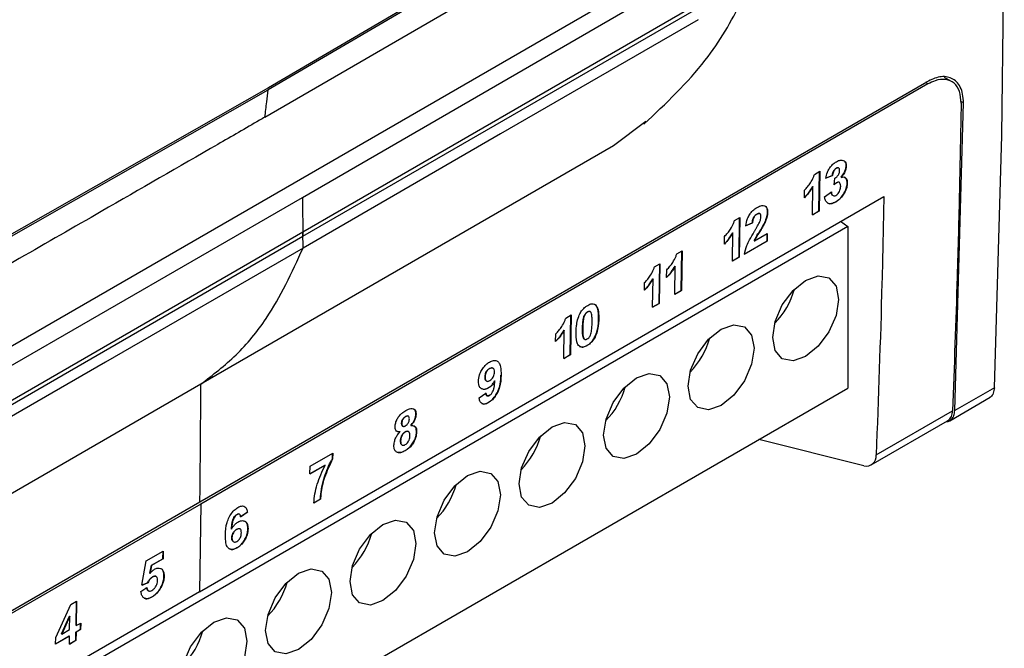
# Model space of a CAD drawing. Extents: x 106 to 315, y 19 to 260.
# Tile 65 of 98: x 160 to 172, y 200 to 207. Entities that reach past the tile are written whole.
import ezdxf

# ---------------------------------------------------------------- set-up
doc = ezdxf.new("R2010")
doc.units = 0
doc.layers.get('0').update_dxf_attribs({"linetype": 'CONTINUOUS'})

msp = doc.modelspace()

# ---------------------------------------------------------------- linework, layer by layer
at = {"color": 7, "linetype": 'Continuous'}
for p, q in [((167.071, 208.639), (163.367, 206.47)), ((167.069, 208.615), (163.364, 206.446)), ((163.324, 206.12), (167.221, 208.379)), ((172.133, 205.9), (172.161, 208.217)), ((159.664, 203.024), (167.475, 207.533)), ((168.466, 207.452), (163.779, 204.746)), ((163.772, 205.162), (167.677, 207.417)), ((163.779, 204.699), (168.478, 207.412)), ((162.548, 201.528), (171.235, 206.543)), ((171.247, 206.517), (162.56, 201.501)), ((171.531, 206.546), (171.448, 206.594)), ((159.608, 204.308), (163.364, 206.446)), ((163.367, 206.47), (159.609, 204.332)), ((171.57, 202.617), (171.673, 206.29)), ((167.876, 206.069), (167.492, 205.779)), ((172.042, 202.89), (172.133, 205.9)), ((167.492, 205.779), (162.558, 202.931)), ((169.892, 205.437), (169.956, 205.474)), ((169.946, 205), (169.954, 205.473)), ((169.956, 205.474), (169.948, 204.999)), ((170.152, 205.511), (170.154, 205.51)), ((170.271, 205.538), (170.273, 205.537)), ((170.026, 205.392), (170.106, 205.424)), ((170.108, 205.423), (170.028, 205.391)), ((170.106, 205.424), (170.108, 205.423)), ((170.127, 205.313), (170.136, 205.391)), ((170.157, 205.339), (170.159, 205.338)), ((170.21, 205.403), (170.212, 205.402)), ((170.283, 205.336), (170.285, 205.335)), ((169.772, 205.157), (169.773, 205.248)), ((169.868, 204.953), (169.874, 205.291)), ((169.872, 205.292), (169.874, 205.291)), ((170.014, 205.171), (170.094, 205.228)), ((159.866, 202.907), (163.772, 205.162)), ((162.543, 200.453), (170.722, 205.175)), ((170.111, 205.185), (170.113, 205.184)), ((170.144, 205.109), (170.146, 205.107)), ((169.331, 204.988), (169.333, 204.987)), ((169.868, 204.956), (169.946, 205)), ((169.948, 204.999), (169.868, 204.953)), ((169.946, 205), (169.948, 204.999)), ((168.936, 204.886), (169, 204.923)), ((168.991, 204.449), (168.998, 204.922)), ((169, 204.923), (168.993, 204.448)), ((169.203, 204.964), (169.205, 204.962)), ((169.24, 204.968), (169.238, 204.969)), ((170.205, 204.877), (170.29, 204.815)), ((170.29, 204.815), (157.406, 197.377)), ((163.779, 204.746), (159.091, 202.04)), ((169.07, 204.823), (169.15, 204.86)), ((169.152, 204.859), (169.072, 204.822)), ((169.15, 204.86), (169.152, 204.859)), ((169.289, 204.846), (169.291, 204.844)), ((170.29, 204.815), (170.29, 202.885)), ((159.08, 201.987), (163.779, 204.699)), ((168.816, 204.605), (168.818, 204.696)), ((168.913, 204.402), (168.918, 204.74)), ((168.916, 204.741), (168.918, 204.74)), ((169.054, 204.486), (169.326, 204.642)), ((169.328, 204.641), (169.056, 204.484)), ((169.173, 204.644), (169.175, 204.643)), ((169.175, 204.643), (169.329, 204.732)), ((169.326, 204.642), (169.327, 204.731)), ((169.326, 204.642), (169.328, 204.641)), ((169.329, 204.732), (169.328, 204.641)), ((168.247, 204.488), (168.311, 204.525)), ((168.301, 204.051), (168.309, 204.523)), ((168.311, 204.525), (168.303, 204.05)), ((168.913, 204.404), (168.991, 204.449)), ((168.993, 204.448), (168.913, 204.402)), ((168.991, 204.449), (168.993, 204.448)), ((167.981, 204.334), (168.045, 204.371)), ((168.035, 203.897), (168.043, 204.37)), ((168.045, 204.371), (168.037, 203.896)), ((168.126, 204.207), (168.128, 204.298)), ((168.223, 204.004), (168.229, 204.342)), ((168.227, 204.343), (168.229, 204.342)), ((167.958, 203.85), (167.963, 204.188)), ((167.961, 204.189), (167.963, 204.188)), ((167.861, 204.054), (167.862, 204.145)), ((168.223, 204.006), (168.301, 204.051)), ((168.303, 204.05), (168.223, 204.004)), ((168.301, 204.051), (168.303, 204.05)), ((167.275, 203.881), (167.265, 203.885)), ((167.958, 203.853), (168.035, 203.897)), ((168.037, 203.896), (167.958, 203.85)), ((168.035, 203.897), (168.037, 203.896)), ((166.92, 203.722), (166.984, 203.759)), ((166.974, 203.285), (166.982, 203.757)), ((166.984, 203.759), (166.976, 203.284)), ((167.132, 203.722), (167.134, 203.72)), ((167.18, 203.795), (167.182, 203.794)), ((167.213, 203.799), (167.211, 203.8)), ((167.313, 203.712), (167.315, 203.711)), ((166.896, 203.237), (166.902, 203.576)), ((166.9, 203.577), (166.902, 203.576)), ((167.121, 203.602), (167.123, 203.6)), ((166.799, 203.441), (166.801, 203.532)), ((167.143, 203.468), (167.145, 203.467)), ((167.268, 203.496), (167.271, 203.495)), ((167.173, 203.394), (167.175, 203.392)), ((166.896, 203.24), (166.974, 203.285)), ((166.976, 203.284), (166.896, 203.237)), ((166.974, 203.285), (166.976, 203.284)), ((166.008, 203.119), (166.01, 203.118)), ((166.052, 203.122), (166.05, 203.123)), ((165.955, 203.018), (165.957, 203.017)), ((166.145, 203.041), (166.147, 203.04)), ((157.35, 195.415), (170.29, 202.885)), ((162.558, 202.931), (157.625, 200.083)), ((165.971, 202.97), (165.973, 202.969)), ((165.995, 202.888), (165.997, 202.887)), ((166.071, 202.972), (166.073, 202.97)), ((172.042, 202.89), (171.57, 202.617)), ((165.885, 202.77), (165.965, 202.826)), ((171.51, 202.496), (171.994, 202.776)), ((165.994, 202.713), (165.996, 202.712)), ((165.005, 202.546), (165.007, 202.545)), ((165.038, 202.549), (165.036, 202.551)), ((165.129, 202.571), (165.131, 202.57)), ((170.63, 202.087), (171.542, 202.614)), ((164.958, 202.465), (164.96, 202.464)), ((164.971, 202.431), (164.973, 202.43)), ((165.067, 202.439), (165.069, 202.438)), ((170.571, 201.967), (171.483, 202.493)), ((164.937, 202.365), (164.939, 202.363)), ((165.002, 202.363), (165.004, 202.362)), ((165.041, 202.366), (165.039, 202.367)), ((165.136, 202.364), (165.138, 202.363)), ((164.945, 202.258), (164.947, 202.257)), ((164.962, 202.207), (164.964, 202.206)), ((170.483, 201.958), (169.226, 202.271)), ((163.864, 201.952), (164.135, 202.108)), ((164.132, 202.042), (164.133, 202.107)), ((164.132, 202.042), (164.134, 202.041)), ((164.135, 202.108), (164.134, 202.041)), ((164.897, 202.126), (164.907, 202.119)), ((165, 202.139), (165.002, 202.138)), ((163.863, 201.863), (164.042, 201.966)), ((164.044, 201.965), (163.863, 201.86)), ((163.863, 201.86), (163.864, 201.952)), ((164.042, 201.966), (164.044, 201.965)), ((153.861, 196.513), (162.548, 201.528)), ((162.56, 201.501), (153.872, 196.486)), ((162.56, 201.501), (162.543, 200.453)), ((163.908, 201.515), (163.988, 201.561)), ((163.99, 201.56), (163.91, 201.513)), ((163.988, 201.561), (163.99, 201.56)), ((162.99, 201.377), (162.992, 201.376)), ((163.033, 201.347), (163.113, 201.404)), ((163.115, 201.402), (163.035, 201.346)), ((163.113, 201.404), (163.115, 201.402)), ((162.925, 201.203), (162.927, 201.202)), ((162.929, 201.099), (162.931, 201.098)), ((162.986, 201.199), (162.988, 201.198)), ((163.028, 201.203), (163.026, 201.204)), ((163.121, 201.208), (163.123, 201.206)), ((162.946, 201.052), (162.948, 201.051)), ((161.907, 200.822), (162.109, 200.939)), ((162.106, 200.848), (162.107, 200.937)), ((162.109, 200.939), (162.108, 200.847)), ((162.988, 200.977), (162.99, 200.976)), ((161.855, 200.531), (161.907, 200.822)), ((161.95, 200.674), (161.968, 200.769)), ((161.97, 200.767), (161.952, 200.673)), ((161.968, 200.769), (162.106, 200.848)), ((161.968, 200.769), (161.97, 200.767)), ((162.108, 200.847), (161.97, 200.767)), ((162.106, 200.848), (162.108, 200.847)), ((161.95, 200.674), (161.952, 200.673)), ((161.981, 200.632), (161.983, 200.63)), ((162.025, 200.636), (162.023, 200.637)), ((162.118, 200.637), (162.12, 200.635)), ((161.925, 200.56), (161.855, 200.531)), ((161.856, 200.533), (161.923, 200.561)), ((161.923, 200.561), (161.925, 200.56)), ((162.087, 200.518), (162.089, 200.517)), ((162.543, 200.453), (157.408, 197.489)), ((161.843, 200.455), (161.913, 200.505)), ((161.931, 200.466), (161.933, 200.465)), ((161.975, 200.393), (161.977, 200.392)), ((160.826, 199.908), (161.006, 200.302)), ((161.006, 200.302), (161.075, 200.341)), ((161.068, 200.05), (161.073, 200.34)), ((161.075, 200.341), (161.07, 200.049)), ((160.894, 199.949), (160.991, 200.162)), ((160.993, 200.161), (160.896, 199.948)), ((160.991, 200.162), (160.993, 200.161)), ((160.991, 200.003), (160.993, 200.161)), ((161.068, 200.05), (161.07, 200.049)), ((161.07, 200.049), (161.124, 200.08)), ((161.12, 200.002), (161.122, 200.079)), ((161.124, 200.08), (161.122, 200.001)), ((160.824, 199.831), (160.987, 199.925)), ((160.989, 199.924), (160.824, 199.829)), ((160.894, 199.949), (160.896, 199.948)), ((160.896, 199.948), (160.991, 200.003)), ((160.987, 199.925), (160.989, 199.924)), ((160.988, 199.827), (160.989, 199.924)), ((161.065, 199.874), (161.067, 199.971)), ((161.067, 199.971), (161.12, 200.002)), ((161.067, 199.971), (161.069, 199.97)), ((161.069, 199.97), (161.067, 199.873)), ((161.122, 200.001), (161.069, 199.97)), ((161.12, 200.002), (161.122, 200.001)), ((160.824, 199.829), (160.826, 199.908)), ((160.988, 199.829), (161.065, 199.874)), ((161.067, 199.873), (160.988, 199.827)), ((161.065, 199.874), (161.067, 199.873))]:
    msp.add_line(p, q, dxfattribs=at)
at = {"color": 8, "linetype": 'Continuous'}
for p, q in [((171.247, 206.517), (171.218, 206.533)), ((171.673, 206.29), (171.641, 206.309))]:
    msp.add_line(p, q, dxfattribs=at)
at = {"color": 7, "linetype": 'Continuous', "flags": 128}
for points in [[(168.503, 207.284), (166.142, 205.921), (163.781, 204.558)], [(163.781, 204.558), (161.42, 203.195), (159.059, 201.832)], [(169.787, 204.172), (169.937, 204.225), (170.065, 204.2), (170.151, 204.102), (170.181, 203.945), (170.151, 203.754), (170.065, 203.557), (169.937, 203.384), (169.787, 203.263), (169.636, 203.21), (169.508, 203.235), (169.423, 203.333), (169.393, 203.49), (169.423, 203.681), (169.508, 203.878), (169.636, 204.051), (169.787, 204.172)], [(168.382, 202.907), (168.412, 203.098), (168.498, 203.295), (168.626, 203.468), (168.776, 203.589), (168.927, 203.642), (169.055, 203.617), (169.14, 203.519), (169.17, 203.362), (169.14, 203.17), (169.055, 202.973), (168.927, 202.801), (168.776, 202.679), (168.626, 202.627), (168.498, 202.652), (168.412, 202.75), (168.382, 202.907)], [(167.766, 203.006), (167.917, 203.059), (168.045, 203.034), (168.13, 202.935), (168.16, 202.779), (168.13, 202.587), (168.045, 202.39), (167.917, 202.218), (167.766, 202.096), (167.615, 202.044), (167.488, 202.069), (167.402, 202.167), (167.372, 202.324), (167.402, 202.515), (167.488, 202.712), (167.615, 202.884), (167.766, 203.006)], [(166.756, 202.423), (166.907, 202.475), (167.035, 202.451), (167.12, 202.352), (167.15, 202.195), (167.12, 202.004), (167.035, 201.807), (166.907, 201.635), (166.756, 201.513), (166.605, 201.461), (166.478, 201.486), (166.392, 201.584), (166.362, 201.741), (166.392, 201.932), (166.478, 202.129), (166.605, 202.301), (166.756, 202.423)], [(165.352, 201.157), (165.382, 201.349), (165.467, 201.546), (165.595, 201.718), (165.746, 201.84), (165.897, 201.892), (166.025, 201.867), (166.11, 201.769), (166.14, 201.612), (166.11, 201.421), (166.025, 201.224), (165.897, 201.052), (165.746, 200.93), (165.595, 200.878), (165.467, 200.902), (165.382, 201.001), (165.352, 201.157)], [(164.736, 201.257), (164.887, 201.309), (165.014, 201.284), (165.1, 201.186), (165.13, 201.029), (165.1, 200.838), (165.014, 200.641), (164.887, 200.468), (164.736, 200.347), (164.585, 200.294), (164.457, 200.319), (164.372, 200.418), (164.342, 200.574), (164.372, 200.766), (164.457, 200.963), (164.585, 201.135), (164.736, 201.257)], [(163.726, 200.674), (163.876, 200.726), (164.004, 200.701), (164.09, 200.603), (164.12, 200.446), (164.09, 200.255), (164.004, 200.058), (163.876, 199.885), (163.726, 199.764), (163.575, 199.711), (163.447, 199.736), (163.362, 199.834), (163.332, 199.991), (163.362, 200.183), (163.447, 200.379), (163.575, 200.552), (163.726, 200.674)], [(162.715, 200.09), (162.866, 200.143), (162.994, 200.118), (163.079, 200.02), (163.109, 199.863), (163.079, 199.671), (162.994, 199.475), (162.866, 199.302), (162.715, 199.181), (162.565, 199.128), (162.437, 199.153), (162.352, 199.251), (162.322, 199.408), (162.352, 199.599), (162.437, 199.796), (162.565, 199.969), (162.715, 200.09)]]:
    msp.add_lwpolyline(points, dxfattribs=at)
at = {"color": 7, "linetype": 'Continuous'}
for centre, radius, start, end in [((168.765, 204.307), 0.919, 315.1714, 344.834), ((167.754, 203.724), 0.919, 315.171, 344.8344), ((166.744, 203.141), 0.919, 315.1714, 344.834), ((171.406, 202.606), 0.136, 304.4483, 3.2987), ((165.734, 202.558), 0.919, 315.1711, 344.8344), ((170.513, 202.072), 0.118, 255.2983, 7.4276), ((164.724, 201.975), 0.919, 315.1711, 344.8343), ((163.714, 201.392), 0.919, 315.1711, 344.8343), ((162.704, 200.809), 0.919, 315.1711, 344.8343), ((161.694, 200.225), 0.919, 315.1711, 344.8344)]:
    msp.add_arc(centre, radius, start, end, dxfattribs=at)
for points, knots in [([(167.855, 206.037), (168.116, 206.284), (168.593, 206.734), (169.006, 207.445), (169.259, 208.064), (169.435, 208.594), (169.614, 209.126), (169.813, 209.716), (170.066, 210.459), (170.386, 211.388), (170.628, 212.072), (170.759, 212.442)], [0, 0, 0, 0, 0.150137, 0.274012, 0.367188, 0.453782, 0.520584, 0.600368, 0.707925, 0.841777, 1, 1, 1, 1]), ([(171.673, 206.29), (171.671, 206.326), (171.668, 206.397), (171.638, 206.482), (171.593, 206.546), (171.516, 206.599), (171.396, 206.617), (171.288, 206.567), (171.235, 206.543)], [0, 0, 0, 0, 0.139832, 0.275499, 0.407001, 0.534333, 0.775401, 1, 1, 1, 1]), ([(171.645, 206.287), (171.641, 206.336), (171.633, 206.435), (171.566, 206.534), (171.465, 206.579), (171.352, 206.569), (171.277, 206.531), (171.247, 206.517)], [0, 0, 0, 0, 0.214729, 0.42946, 0.644171, 0.858856, 1, 1, 1, 1]), ([(163.324, 206.12), (163.332, 206.181), (163.345, 206.289), (163.359, 206.398), (163.364, 206.446)], [0, 0, 0, 0, 0.559994, 1, 1, 1, 1]), ([(171.645, 206.287), (171.638, 205.94), (171.626, 205.247), (171.594, 204.021), (171.562, 203.146), (171.542, 202.614)], [0, 0, 0, 0, 0.281293, 0.562586, 1, 1, 1, 1]), ([(163.324, 206.12), (163.303, 206.108), (163.115, 205.999), (162.464, 205.624), (161.181, 204.885), (160.063, 204.245), (159.41, 203.87)], [0, 0, 0, 0, 0.016221, 0.144217, 0.5, 1, 1, 1, 1]), ([(170.028, 205.391), (170.033, 205.415), (170.041, 205.453), (170.068, 205.508), (170.099, 205.547), (170.129, 205.573), (170.148, 205.585), (170.155, 205.589)], [0, 0, 0, 0, 0.312222, 0.500775, 0.688919, 0.89521, 1, 1, 1, 1]), ([(170.155, 205.589), (170.163, 205.594), (170.186, 205.605), (170.219, 205.612), (170.237, 205.603), (170.246, 205.599)], [0, 0, 0, 0, 0.251883, 0.667112, 1, 1, 1, 1]), ([(170.271, 205.538), (170.271, 205.545), (170.27, 205.564), (170.261, 205.586), (170.249, 205.596), (170.244, 205.6)], [0, 0, 0, 0, 0.251957, 0.665014, 1, 1, 1, 1]), ([(170.246, 205.599), (170.25, 205.596), (170.261, 205.587), (170.272, 205.566), (170.272, 205.545), (170.273, 205.537)], [0, 0, 0, 0, 0.251804, 0.713503, 1, 1, 1, 1]), ([(170.106, 205.424), (170.108, 205.438), (170.111, 205.458), (170.125, 205.485), (170.137, 205.501), (170.147, 205.508), (170.152, 205.511)], [0, 0, 0, 0, 0.427022, 0.621625, 0.817489, 1, 1, 1, 1]), ([(170.154, 205.51), (170.148, 205.506), (170.137, 205.498), (170.123, 205.479), (170.113, 205.454), (170.109, 205.436), (170.108, 205.425), (170.108, 205.423)], [0, 0, 0, 0, 0.224031, 0.422468, 0.641868, 0.949576, 1, 1, 1, 1]), ([(170.136, 205.391), (170.143, 205.396), (170.156, 205.403), (170.173, 205.422), (170.184, 205.441), (170.191, 205.462), (170.192, 205.475), (170.193, 205.482)], [0, 0, 0, 0, 0.263805, 0.439844, 0.616697, 0.788922, 1, 1, 1, 1]), ([(170.152, 205.511), (170.158, 205.514), (170.167, 205.518), (170.177, 205.518), (170.179, 205.515), (170.179, 205.515)], [0, 0, 0, 0, 0.570396, 0.97596, 1, 1, 1, 1]), ([(170.193, 205.482), (170.192, 205.49), (170.192, 205.502), (170.184, 205.513), (170.174, 205.517), (170.163, 205.515), (170.157, 205.512), (170.154, 205.51)], [0, 0, 0, 0, 0.305978, 0.501729, 0.697845, 0.884459, 1, 1, 1, 1]), ([(170.21, 205.403), (170.223, 205.421), (170.245, 205.45), (170.265, 205.495), (170.27, 205.522), (170.271, 205.535), (170.271, 205.538)], [0, 0, 0, 0, 0.431874, 0.688581, 0.945761, 1, 1, 1, 1]), ([(170.273, 205.537), (170.272, 205.524), (170.269, 205.498), (170.249, 205.451), (170.227, 205.421), (170.213, 205.404), (170.212, 205.402)], [0, 0, 0, 0, 0.287586, 0.577227, 0.952892, 1, 1, 1, 1]), ([(169.773, 205.248), (169.786, 205.261), (169.811, 205.289), (169.848, 205.341), (169.877, 205.392), (169.888, 205.426), (169.892, 205.437)], [0, 0, 0, 0, 0.2522916, 0.5042103, 0.8387886, 1, 1, 1, 1]), ([(170.127, 205.316), (170.129, 205.318), (170.134, 205.322), (170.143, 205.33), (170.151, 205.335), (170.157, 205.339)], [0, 0, 0, 0, 0.188577, 0.460334, 1, 1, 1, 1]), ([(170.159, 205.338), (170.156, 205.336), (170.151, 205.333), (170.14, 205.325), (170.132, 205.317), (170.127, 205.313)], [0, 0, 0, 0, 0.250749, 0.501704, 1, 1, 1, 1]), ([(170.144, 205.109), (170.161, 205.12), (170.195, 205.143), (170.239, 205.198), (170.27, 205.258), (170.282, 205.305), (170.283, 205.329), (170.283, 205.336)], [0, 0, 0, 0, 0.242382, 0.487179, 0.698423, 0.916243, 1, 1, 1, 1]), ([(170.285, 205.335), (170.284, 205.317), (170.281, 205.282), (170.257, 205.226), (170.223, 205.173), (170.185, 205.132), (170.157, 205.115), (170.146, 205.107)], [0, 0, 0, 0, 0.20818, 0.417979, 0.61054, 0.836472, 1, 1, 1, 1]), ([(170.206, 205.295), (170.205, 205.306), (170.204, 205.324), (170.193, 205.34), (170.181, 205.345), (170.168, 205.343), (170.161, 205.339), (170.159, 205.338)], [0, 0, 0, 0, 0.34325, 0.55204, 0.761248, 0.918596, 1, 1, 1, 1]), ([(170.212, 205.402), (170.223, 205.405), (170.245, 205.41), (170.269, 205.396), (170.284, 205.37), (170.285, 205.347), (170.285, 205.335)], [0, 0, 0, 0, 0.261259, 0.524859, 0.753395, 1, 1, 1, 1]), ([(170.283, 205.336), (170.282, 205.352), (170.28, 205.379), (170.266, 205.399), (170.256, 205.401), (170.255, 205.402)], [0, 0, 0, 0, 0.558562, 0.95199, 1, 1, 1, 1]), ([(169.77, 205.158), (169.779, 205.168), (169.798, 205.187), (169.834, 205.231), (169.857, 205.268), (169.872, 205.292)], [0, 0, 0, 0, 0.2507473, 0.5016418, 1, 1, 1, 1]), ([(169.874, 205.291), (169.866, 205.279), (169.852, 205.254), (169.818, 205.207), (169.79, 205.177), (169.772, 205.157)], [0, 0, 0, 0, 0.250699, 0.50165, 1, 1, 1, 1]), ([(170.111, 205.185), (170.111, 205.185), (170.106, 205.186), (170.099, 205.198), (170.094, 205.214), (170.092, 205.227), (170.092, 205.229)], [0, 0, 0, 0, 0.01523, 0.34019, 0.867681, 1, 1, 1, 1]), ([(170.094, 205.228), (170.096, 205.215), (170.099, 205.196), (170.114, 205.182), (170.13, 205.179), (170.142, 205.184), (170.149, 205.187)], [0, 0, 0, 0, 0.399015, 0.595974, 0.793591, 1, 1, 1, 1]), ([(170.149, 205.187), (170.155, 205.192), (170.167, 205.2), (170.184, 205.222), (170.198, 205.247), (170.205, 205.273), (170.205, 205.288), (170.206, 205.295)], [0, 0, 0, 0, 0.191564, 0.384292, 0.598172, 0.816328, 1, 1, 1, 1]), ([(163.772, 205.162), (163.773, 205.076), (163.776, 204.921), (163.778, 204.767), (163.779, 204.699)], [0, 0, 0, 0, 0.559997, 1, 1, 1, 1]), ([(170.146, 205.107), (170.129, 205.099), (170.099, 205.084), (170.06, 205.088), (170.032, 205.108), (170.018, 205.138), (170.015, 205.162), (170.014, 205.171)], [0, 0, 0, 0, 0.247127, 0.45334, 0.659166, 0.879543, 1, 1, 1, 1]), ([(170.05, 205.098), (170.052, 205.096), (170.061, 205.086), (170.091, 205.087), (170.122, 205.096), (170.14, 205.106), (170.144, 205.109)], [0, 0, 0, 0, 0.078197, 0.500414, 0.88468, 1, 1, 1, 1]), ([(170.722, 205.175), (170.715, 204.829), (170.693, 203.794), (170.655, 202.769), (170.63, 202.087)], [0, 0, 0, 0, 0.334192, 1, 1, 1, 1]), ([(169.072, 204.822), (169.076, 204.851), (169.083, 204.894), (169.114, 204.955), (169.149, 204.999), (169.182, 205.027), (169.203, 205.04), (169.208, 205.043)], [0, 0, 0, 0, 0.338003, 0.514122, 0.68955, 0.930945, 1, 1, 1, 1]), ([(169.208, 205.043), (169.227, 205.052), (169.259, 205.068), (169.298, 205.064), (169.322, 205.045), (169.333, 205.016), (169.333, 204.995), (169.333, 204.987)], [0, 0, 0, 0, 0.2986082, 0.4969892, 0.6953149, 0.8907073, 1, 1, 1, 1]), ([(169.289, 204.846), (169.295, 204.858), (169.306, 204.882), (169.323, 204.927), (169.33, 204.963), (169.331, 204.985), (169.331, 204.988)], [0, 0, 0, 0, 0.251267, 0.502949, 0.930598, 1, 1, 1, 1]), ([(169.333, 204.987), (169.333, 204.976), (169.331, 204.945), (169.315, 204.896), (169.298, 204.86), (169.291, 204.844)], [0, 0, 0, 0, 0.25174, 0.679258, 1, 1, 1, 1]), ([(169.331, 204.988), (169.33, 205.002), (169.328, 205.03), (169.315, 205.053), (169.302, 205.057), (169.3, 205.058)], [0, 0, 0, 0, 0.452429, 0.909293, 1, 1, 1, 1]), ([(168.818, 204.696), (168.83, 204.71), (168.856, 204.737), (168.893, 204.789), (168.922, 204.84), (168.933, 204.875), (168.936, 204.886)], [0, 0, 0, 0, 0.252293, 0.504211, 0.838789, 1, 1, 1, 1]), ([(169.15, 204.86), (169.151, 204.873), (169.153, 204.892), (169.163, 204.92), (169.175, 204.94), (169.189, 204.955), (169.198, 204.961), (169.203, 204.964)], [0, 0, 0, 0, 0.340657, 0.517639, 0.696502, 0.85261, 1, 1, 1, 1]), ([(169.205, 204.962), (169.198, 204.957), (169.185, 204.949), (169.171, 204.929), (169.16, 204.907), (169.154, 204.883), (169.153, 204.867), (169.152, 204.859)], [0, 0, 0, 0, 0.2377669, 0.3942672, 0.5508415, 0.790928, 1, 1, 1, 1]), ([(169.172, 204.751), (169.178, 204.76), (169.189, 204.779), (169.211, 204.816), (169.226, 204.845), (169.237, 204.864)], [0, 0, 0, 0, 0.250313, 0.500637, 1, 1, 1, 1]), ([(169.203, 204.964), (169.21, 204.967), (169.222, 204.972), (169.234, 204.972), (169.237, 204.969), (169.237, 204.968)], [0, 0, 0, 0, 0.5620454, 0.9351798, 1, 1, 1, 1]), ([(169.253, 204.928), (169.253, 204.938), (169.252, 204.953), (169.244, 204.966), (169.233, 204.971), (169.219, 204.97), (169.21, 204.965), (169.205, 204.962)], [0, 0, 0, 0, 0.2972934, 0.4788511, 0.6612109, 0.8333038, 1, 1, 1, 1]), ([(169.237, 204.864), (169.239, 204.87), (169.243, 204.881), (169.251, 204.903), (169.252, 204.918), (169.253, 204.928)], [0, 0, 0, 0, 0.251988, 0.504542, 1, 1, 1, 1]), ([(163.781, 204.558), (163.781, 204.593), (163.78, 204.656), (163.779, 204.719), (163.779, 204.746)], [0, 0, 0, 0, 0.560003, 1, 1, 1, 1]), ([(169.056, 204.484), (169.063, 204.519), (169.074, 204.577), (169.122, 204.667), (169.153, 204.72), (169.172, 204.751)], [0, 0, 0, 0, 0.382581, 0.640316, 1, 1, 1, 1]), ([(169.173, 204.644), (169.187, 204.672), (169.212, 204.72), (169.255, 204.784), (169.278, 204.825), (169.289, 204.846)], [0, 0, 0, 0, 0.397368, 0.69828, 1, 1, 1, 1]), ([(169.291, 204.844), (169.282, 204.827), (169.263, 204.793), (169.221, 204.728), (169.193, 204.677), (169.175, 204.643)], [0, 0, 0, 0, 0.252016, 0.503357, 1, 1, 1, 1]), ([(168.814, 204.606), (168.824, 204.616), (168.843, 204.636), (168.878, 204.68), (168.901, 204.716), (168.916, 204.741)], [0, 0, 0, 0, 0.25075, 0.501644, 1, 1, 1, 1]), ([(168.918, 204.74), (168.911, 204.727), (168.896, 204.703), (168.863, 204.656), (168.835, 204.625), (168.816, 204.605)], [0, 0, 0, 0, 0.250699, 0.50165, 1, 1, 1, 1]), ([(162.558, 202.931), (162.702, 203.043), (162.991, 203.266), (163.424, 203.785), (163.646, 204.265), (163.781, 204.558)], [0, 0, 0, 0, 0.280085, 0.560184, 1, 1, 1, 1]), ([(168.128, 204.298), (168.141, 204.312), (168.166, 204.339), (168.203, 204.391), (168.232, 204.442), (168.243, 204.476), (168.247, 204.488)], [0, 0, 0, 0, 0.252291, 0.504212, 0.83879, 1, 1, 1, 1]), ([(167.862, 204.145), (167.875, 204.158), (167.9, 204.185), (167.937, 204.238), (167.967, 204.289), (167.977, 204.323), (167.981, 204.334)], [0, 0, 0, 0, 0.252292, 0.504211, 0.838789, 1, 1, 1, 1]), ([(168.124, 204.208), (168.134, 204.218), (168.153, 204.238), (168.189, 204.282), (168.212, 204.318), (168.227, 204.343)], [0, 0, 0, 0, 0.250747, 0.501644, 1, 1, 1, 1]), ([(168.229, 204.342), (168.221, 204.329), (168.207, 204.304), (168.173, 204.257), (168.145, 204.227), (168.126, 204.207)], [0, 0, 0, 0, 0.250699, 0.50165, 1, 1, 1, 1]), ([(167.859, 204.055), (167.868, 204.065), (167.887, 204.084), (167.923, 204.128), (167.946, 204.165), (167.961, 204.189)], [0, 0, 0, 0, 0.250749, 0.501643, 1, 1, 1, 1]), ([(167.963, 204.188), (167.956, 204.176), (167.941, 204.151), (167.908, 204.104), (167.88, 204.074), (167.861, 204.054)], [0, 0, 0, 0, 0.250699, 0.50165, 1, 1, 1, 1]), ([(167.087, 203.771), (167.097, 203.787), (167.116, 203.819), (167.151, 203.853), (167.173, 203.867), (167.183, 203.873)], [0, 0, 0, 0, 0.366877, 0.735836, 1, 1, 1, 1]), ([(167.183, 203.873), (167.192, 203.878), (167.214, 203.89), (167.249, 203.896), (167.268, 203.885), (167.277, 203.879)], [0, 0, 0, 0, 0.252232, 0.626814, 1, 1, 1, 1]), ([(167.313, 203.712), (167.313, 203.729), (167.313, 203.762), (167.307, 203.815), (167.296, 203.858), (167.279, 203.876), (167.275, 203.881)], [0, 0, 0, 0, 0.250711, 0.501627, 0.863052, 1, 1, 1, 1]), ([(167.277, 203.879), (167.288, 203.862), (167.308, 203.833), (167.314, 203.77), (167.315, 203.731), (167.315, 203.711)], [0, 0, 0, 0, 0.402037, 0.698295, 1, 1, 1, 1]), ([(166.801, 203.532), (166.814, 203.546), (166.839, 203.573), (166.876, 203.625), (166.905, 203.676), (166.916, 203.71), (166.92, 203.722)], [0, 0, 0, 0, 0.252291, 0.504211, 0.838789, 1, 1, 1, 1]), ([(167.043, 203.555), (167.044, 203.572), (167.045, 203.606), (167.053, 203.667), (167.066, 203.724), (167.083, 203.761), (167.087, 203.771)], [0, 0, 0, 0, 0.250797, 0.501812, 0.870564, 1, 1, 1, 1]), ([(167.121, 203.602), (167.121, 203.611), (167.122, 203.631), (167.124, 203.67), (167.129, 203.701), (167.132, 203.722)], [0, 0, 0, 0, 0.250439, 0.500902, 1, 1, 1, 1]), ([(167.134, 203.72), (167.132, 203.71), (167.128, 203.689), (167.125, 203.649), (167.124, 203.62), (167.123, 203.6)], [0, 0, 0, 0, 0.250833, 0.501251, 1, 1, 1, 1]), ([(167.132, 203.722), (167.134, 203.729), (167.137, 203.743), (167.147, 203.764), (167.161, 203.782), (167.172, 203.791), (167.178, 203.795), (167.18, 203.795)], [0, 0, 0, 0, 0.247922, 0.498657, 0.735284, 0.948698, 1, 1, 1, 1]), ([(167.182, 203.794), (167.176, 203.79), (167.165, 203.783), (167.151, 203.766), (167.14, 203.744), (167.136, 203.729), (167.134, 203.72)], [0, 0, 0, 0, 0.265975, 0.476329, 0.687593, 1, 1, 1, 1]), ([(167.18, 203.795), (167.186, 203.798), (167.197, 203.803), (167.207, 203.803), (167.21, 203.8), (167.211, 203.799)], [0, 0, 0, 0, 0.561059, 0.952225, 1, 1, 1, 1]), ([(167.235, 203.665), (167.235, 203.681), (167.235, 203.713), (167.233, 203.756), (167.225, 203.784), (167.216, 203.798), (167.205, 203.802), (167.193, 203.8), (167.185, 203.796), (167.182, 203.794)], [0, 0, 0, 0, 0.2526086, 0.5055458, 0.6875253, 0.7801299, 0.8582149, 0.9358595, 1, 1, 1, 1]), ([(167.268, 203.496), (167.279, 203.522), (167.298, 203.569), (167.31, 203.642), (167.312, 203.686), (167.313, 203.712)], [0, 0, 0, 0, 0.338549, 0.622032, 1, 1, 1, 1]), ([(167.315, 203.711), (167.314, 203.694), (167.313, 203.66), (167.305, 203.599), (167.292, 203.542), (167.275, 203.505), (167.271, 203.495)], [0, 0, 0, 0, 0.250785, 0.501808, 0.868421, 1, 1, 1, 1]), ([(166.797, 203.442), (166.807, 203.452), (166.826, 203.472), (166.862, 203.515), (166.885, 203.552), (166.9, 203.577)], [0, 0, 0, 0, 0.2507472, 0.501643, 1, 1, 1, 1]), ([(166.902, 203.576), (166.894, 203.563), (166.88, 203.538), (166.846, 203.491), (166.818, 203.461), (166.799, 203.441)], [0, 0, 0, 0, 0.250699, 0.50165, 1, 1, 1, 1]), ([(167.143, 203.469), (167.141, 203.47), (167.133, 203.477), (167.124, 203.503), (167.121, 203.547), (167.121, 203.583), (167.121, 203.602)], [0, 0, 0, 0, 0.080831, 0.287209, 0.640256, 1, 1, 1, 1]), ([(167.123, 203.6), (167.123, 203.584), (167.123, 203.552), (167.125, 203.509), (167.133, 203.481), (167.143, 203.466), (167.156, 203.464), (167.167, 203.467), (167.174, 203.47), (167.176, 203.472)], [0, 0, 0, 0, 0.253072, 0.506418, 0.696057, 0.786976, 0.879411, 0.957535, 1, 1, 1, 1]), ([(167.224, 203.545), (167.226, 203.556), (167.23, 203.577), (167.234, 203.617), (167.234, 203.646), (167.235, 203.665)], [0, 0, 0, 0, 0.250793, 0.501208, 1, 1, 1, 1]), ([(167.175, 203.392), (167.16, 203.385), (167.131, 203.371), (167.095, 203.375), (167.067, 203.395), (167.044, 203.453), (167.044, 203.514), (167.043, 203.555)], [0, 0, 0, 0, 0.162185, 0.298856, 0.435149, 0.613509, 1, 1, 1, 1]), ([(167.173, 203.394), (167.182, 203.399), (167.204, 203.413), (167.24, 203.447), (167.259, 203.48), (167.268, 203.496)], [0, 0, 0, 0, 0.252299, 0.625206, 1, 1, 1, 1]), ([(167.271, 203.495), (167.261, 203.479), (167.242, 203.447), (167.207, 203.413), (167.184, 203.398), (167.175, 203.392)], [0, 0, 0, 0, 0.367642, 0.737537, 1, 1, 1, 1]), ([(167.176, 203.472), (167.182, 203.476), (167.193, 203.483), (167.207, 203.5), (167.218, 203.521), (167.222, 203.536), (167.224, 203.545)], [0, 0, 0, 0, 0.267049, 0.474557, 0.682634, 1, 1, 1, 1]), ([(167.085, 203.383), (167.095, 203.379), (167.115, 203.371), (167.148, 203.38), (167.167, 203.39), (167.173, 203.394)], [0, 0, 0, 0, 0.403961, 0.819188, 1, 1, 1, 1]), ([(166.01, 203.196), (166.025, 203.204), (166.057, 203.219), (166.095, 203.213), (166.126, 203.188), (166.146, 203.131), (166.147, 203.075), (166.147, 203.04)], [0, 0, 0, 0, 0.163626, 0.328935, 0.4720168, 0.675659, 1, 1, 1, 1]), ([(165.877, 202.966), (165.88, 202.992), (165.883, 203.033), (165.912, 203.097), (165.946, 203.146), (165.981, 203.178), (166.002, 203.192), (166.01, 203.196)], [0, 0, 0, 0, 0.295515, 0.493319, 0.690734, 0.889847, 1, 1, 1, 1]), ([(165.955, 203.018), (165.956, 203.029), (165.957, 203.047), (165.966, 203.073), (165.977, 203.092), (165.992, 203.109), (166.003, 203.116), (166.008, 203.119)], [0, 0, 0, 0, 0.31177, 0.483646, 0.657173, 0.817596, 1, 1, 1, 1]), ([(166.01, 203.118), (166.004, 203.113), (165.991, 203.105), (165.975, 203.085), (165.963, 203.061), (165.958, 203.038), (165.958, 203.023), (165.957, 203.017)], [0, 0, 0, 0, 0.2233536, 0.4052288, 0.5880026, 0.8133325, 1, 1, 1, 1]), ([(166.008, 203.119), (166.016, 203.123), (166.032, 203.129), (166.046, 203.127), (166.05, 203.123), (166.05, 203.123)], [0, 0, 0, 0, 0.529247, 0.990521, 1, 1, 1, 1]), ([(166.069, 203.075), (166.068, 203.086), (166.067, 203.105), (166.055, 203.121), (166.041, 203.127), (166.025, 203.126), (166.015, 203.12), (166.01, 203.118)], [0, 0, 0, 0, 0.299113, 0.499259, 0.698741, 0.874499, 1, 1, 1, 1]), ([(165.971, 202.971), (165.968, 202.973), (165.959, 202.98), (165.955, 202.998), (165.955, 203.012), (165.955, 203.018)], [0, 0, 0, 0, 0.291942, 0.719029, 1, 1, 1, 1]), ([(165.957, 203.017), (165.958, 203.005), (165.958, 202.986), (165.969, 202.97), (165.982, 202.965), (165.997, 202.966), (166.008, 202.972), (166.013, 202.974)], [0, 0, 0, 0, 0.326218, 0.499431, 0.672925, 0.847134, 1, 1, 1, 1]), ([(165.994, 202.713), (166.011, 202.724), (166.044, 202.746), (166.085, 202.8), (166.119, 202.864), (166.141, 202.947), (166.144, 203.006), (166.145, 203.041)], [0, 0, 0, 0, 0.168183, 0.338219, 0.482797, 0.689824, 1, 1, 1, 1]), ([(166.147, 203.04), (166.145, 202.993), (166.142, 202.926), (166.106, 202.829), (166.067, 202.77), (166.028, 202.731), (166.004, 202.717), (165.996, 202.712)], [0, 0, 0, 0, 0.410831, 0.584179, 0.758409, 0.917036, 1, 1, 1, 1]), ([(166.013, 202.974), (166.021, 202.98), (166.035, 202.99), (166.053, 203.014), (166.064, 203.038), (166.068, 203.059), (166.069, 203.071), (166.069, 203.075)], [0, 0, 0, 0, 0.271852, 0.465026, 0.659046, 0.883499, 1, 1, 1, 1]), ([(162.548, 201.528), (162.551, 201.789), (162.556, 202.256), (162.558, 202.725), (162.558, 202.931)], [0, 0, 0, 0, 0.5599993, 1, 1, 1, 1]), ([(165.997, 202.887), (165.983, 202.88), (165.955, 202.867), (165.919, 202.872), (165.892, 202.892), (165.879, 202.926), (165.878, 202.954), (165.877, 202.966)], [0, 0, 0, 0, 0.209016, 0.419564, 0.61985, 0.834027, 1, 1, 1, 1]), ([(165.911, 202.881), (165.919, 202.877), (165.938, 202.868), (165.969, 202.874), (165.989, 202.885), (165.995, 202.888)], [0, 0, 0, 0, 0.368759, 0.815096, 1, 1, 1, 1]), ([(165.995, 202.888), (166.002, 202.893), (166.02, 202.904), (166.048, 202.932), (166.064, 202.958), (166.071, 202.972)], [0, 0, 0, 0, 0.251315, 0.622098, 1, 1, 1, 1]), ([(166.073, 202.97), (166.068, 202.962), (166.056, 202.939), (166.029, 202.908), (166.007, 202.894), (165.997, 202.887)], [0, 0, 0, 0, 0.251951, 0.62811, 1, 1, 1, 1]), ([(166.009, 202.797), (166.014, 202.801), (166.025, 202.808), (166.04, 202.828), (166.055, 202.857), (166.068, 202.907), (166.071, 202.945), (166.073, 202.97)], [0, 0, 0, 0, 0.1052296, 0.2110052, 0.3578134, 0.5620383, 1, 1, 1, 1]), ([(172.042, 202.89), (172.039, 202.866), (172.033, 202.822), (172.009, 202.785), (171.99, 202.776), (171.985, 202.773)], [0, 0, 0, 0, 0.442664, 0.843887, 1, 1, 1, 1]), ([(165.996, 202.712), (165.98, 202.704), (165.954, 202.691), (165.922, 202.695), (165.9, 202.714), (165.889, 202.742), (165.886, 202.764), (165.885, 202.77)], [0, 0, 0, 0, 0.2687969, 0.4510991, 0.6333538, 0.891824, 1, 1, 1, 1]), ([(166.007, 202.799), (166, 202.796), (165.99, 202.79), (165.977, 202.793), (165.968, 202.802), (165.964, 202.815), (165.963, 202.825), (165.963, 202.827)], [0, 0, 0, 0, 0.262196, 0.437598, 0.61303, 0.906011, 1, 1, 1, 1]), ([(165.965, 202.826), (165.966, 202.817), (165.968, 202.803), (165.978, 202.792), (165.989, 202.79), (166, 202.793), (166.006, 202.796), (166.009, 202.797)], [0, 0, 0, 0, 0.3692078, 0.5472886, 0.7256942, 0.9015141, 1, 1, 1, 1]), ([(165.008, 202.618), (165.029, 202.628), (165.062, 202.645), (165.1, 202.64), (165.122, 202.621), (165.13, 202.595), (165.131, 202.576), (165.131, 202.57)], [0, 0, 0, 0, 0.340525, 0.533494, 0.726891, 0.908047, 1, 1, 1, 1]), ([(165.129, 202.571), (165.128, 202.584), (165.126, 202.611), (165.113, 202.631), (165.102, 202.635), (165.101, 202.635)], [0, 0, 0, 0, 0.469178, 0.942988, 1, 1, 1, 1]), ([(165.917, 202.701), (165.925, 202.698), (165.941, 202.692), (165.969, 202.7), (165.987, 202.709), (165.994, 202.713)], [0, 0, 0, 0, 0.375038, 0.738271, 1, 1, 1, 1]), ([(164.881, 202.425), (164.882, 202.44), (164.885, 202.469), (164.904, 202.516), (164.932, 202.557), (164.967, 202.592), (164.993, 202.608), (165.008, 202.618)], [0, 0, 0, 0, 0.199375, 0.400719, 0.576023, 0.759876, 1, 1, 1, 1]), ([(164.958, 202.465), (164.959, 202.474), (164.96, 202.489), (164.97, 202.511), (164.982, 202.528), (164.994, 202.539), (165.002, 202.544), (165.005, 202.546)], [0, 0, 0, 0, 0.292384, 0.487792, 0.683461, 0.866316, 1, 1, 1, 1]), ([(165.007, 202.545), (165, 202.541), (164.989, 202.533), (164.975, 202.515), (164.966, 202.498), (164.961, 202.48), (164.961, 202.469), (164.96, 202.464)], [0, 0, 0, 0, 0.263652, 0.448561, 0.633061, 0.828091, 1, 1, 1, 1]), ([(165.005, 202.546), (165.011, 202.549), (165.022, 202.554), (165.033, 202.553), (165.036, 202.551), (165.036, 202.55)], [0, 0, 0, 0, 0.5610788, 0.9539881, 1, 1, 1, 1]), ([(165.005, 202.435), (165.011, 202.439), (165.023, 202.447), (165.036, 202.465), (165.045, 202.482), (165.05, 202.5), (165.051, 202.511), (165.051, 202.517)], [0, 0, 0, 0, 0.264535, 0.444041, 0.623519, 0.806335, 1, 1, 1, 1]), ([(165.051, 202.517), (165.051, 202.524), (165.05, 202.538), (165.041, 202.549), (165.03, 202.553), (165.018, 202.551), (165.01, 202.547), (165.007, 202.545)], [0, 0, 0, 0, 0.286918, 0.48372, 0.680584, 0.863609, 1, 1, 1, 1]), ([(165.067, 202.439), (165.08, 202.455), (165.102, 202.481), (165.122, 202.525), (165.128, 202.553), (165.129, 202.567), (165.129, 202.571)], [0, 0, 0, 0, 0.398727, 0.658863, 0.919373, 1, 1, 1, 1]), ([(165.131, 202.57), (165.13, 202.557), (165.127, 202.531), (165.109, 202.49), (165.088, 202.459), (165.074, 202.444), (165.069, 202.438)], [0, 0, 0, 0, 0.290542, 0.584058, 0.841627, 1, 1, 1, 1]), ([(171.472, 202.487), (171.478, 202.487), (171.501, 202.487), (171.533, 202.51), (171.562, 202.553), (171.567, 202.596), (171.57, 202.617)], [0, 0, 0, 0, 0.102126, 0.401419, 0.70071, 1, 1, 1, 1]), ([(164.939, 202.363), (164.928, 202.363), (164.909, 202.363), (164.89, 202.38), (164.882, 202.401), (164.881, 202.418), (164.881, 202.425)], [0, 0, 0, 0, 0.332962, 0.580597, 0.826991, 1, 1, 1, 1]), ([(164.971, 202.432), (164.969, 202.433), (164.963, 202.437), (164.959, 202.449), (164.959, 202.46), (164.958, 202.465)], [0, 0, 0, 0, 0.2750022, 0.6096705, 1, 1, 1, 1]), ([(164.96, 202.464), (164.961, 202.456), (164.962, 202.442), (164.97, 202.43), (164.981, 202.427), (164.993, 202.429), (165.001, 202.433), (165.005, 202.435)], [0, 0, 0, 0, 0.304247, 0.488132, 0.672814, 0.846694, 1, 1, 1, 1]), ([(165.069, 202.438), (165.083, 202.438), (165.108, 202.438), (165.13, 202.414), (165.138, 202.387), (165.138, 202.369), (165.138, 202.363)], [0, 0, 0, 0, 0.368257, 0.623687, 0.879064, 1, 1, 1, 1]), ([(165.136, 202.364), (165.135, 202.378), (165.133, 202.405), (165.12, 202.427), (165.109, 202.431), (165.107, 202.432)], [0, 0, 0, 0, 0.457728, 0.91839, 1, 1, 1, 1]), ([(164.867, 202.202), (164.868, 202.22), (164.872, 202.252), (164.892, 202.302), (164.916, 202.338), (164.933, 202.356), (164.939, 202.363)], [0, 0, 0, 0, 0.326432, 0.58623, 0.846817, 1, 1, 1, 1]), ([(164.903, 202.371), (164.908, 202.368), (164.918, 202.363), (164.931, 202.364), (164.937, 202.365)], [0, 0, 0, 0, 0.522349, 1, 1, 1, 1]), ([(164.945, 202.258), (164.946, 202.271), (164.949, 202.292), (164.961, 202.32), (164.973, 202.34), (164.987, 202.354), (164.997, 202.36), (165.002, 202.363)], [0, 0, 0, 0, 0.333673, 0.542906, 0.696039, 0.849253, 1, 1, 1, 1]), ([(165.004, 202.362), (164.997, 202.357), (164.985, 202.349), (164.97, 202.331), (164.958, 202.309), (164.949, 202.283), (164.947, 202.265), (164.947, 202.257)], [0, 0, 0, 0, 0.218493, 0.373108, 0.527266, 0.791273, 1, 1, 1, 1]), ([(165, 202.139), (165.02, 202.153), (165.054, 202.176), (165.096, 202.229), (165.122, 202.281), (165.134, 202.327), (165.136, 202.353), (165.136, 202.364)], [0, 0, 0, 0, 0.287609, 0.482368, 0.677056, 0.870472, 1, 1, 1, 1]), ([(165.002, 202.363), (165.008, 202.366), (165.021, 202.372), (165.033, 202.372), (165.038, 202.368), (165.039, 202.367)], [0, 0, 0, 0, 0.460745, 0.925947, 1, 1, 1, 1]), ([(165.138, 202.363), (165.136, 202.339), (165.132, 202.3), (165.105, 202.24), (165.073, 202.194), (165.037, 202.16), (165.013, 202.145), (165.002, 202.138)], [0, 0, 0, 0, 0.279399, 0.46806, 0.656209, 0.848991, 1, 1, 1, 1]), ([(165.002, 202.21), (165.008, 202.214), (165.021, 202.223), (165.036, 202.243), (165.049, 202.267), (165.057, 202.294), (165.058, 202.311), (165.058, 202.32)], [0, 0, 0, 0, 0.184758, 0.371229, 0.538114, 0.76327, 1, 1, 1, 1]), ([(165.058, 202.32), (165.058, 202.332), (165.056, 202.351), (165.043, 202.367), (165.028, 202.371), (165.014, 202.368), (165.006, 202.363), (165.004, 202.362)], [0, 0, 0, 0, 0.336274, 0.53978, 0.74372, 0.928259, 1, 1, 1, 1]), ([(164.909, 202.118), (164.899, 202.123), (164.88, 202.133), (164.868, 202.166), (164.867, 202.192), (164.867, 202.202)], [0, 0, 0, 0, 0.369873, 0.742366, 1, 1, 1, 1]), ([(164.963, 202.208), (164.96, 202.21), (164.953, 202.214), (164.946, 202.231), (164.945, 202.248), (164.945, 202.258)], [0, 0, 0, 0, 0.195332, 0.53208, 1, 1, 1, 1]), ([(164.947, 202.257), (164.947, 202.245), (164.948, 202.226), (164.959, 202.208), (164.973, 202.201), (164.989, 202.203), (164.999, 202.208), (165.002, 202.21)], [0, 0, 0, 0, 0.310679, 0.508356, 0.706351, 0.895711, 1, 1, 1, 1]), ([(163.988, 201.561), (163.991, 201.599), (163.997, 201.676), (164.035, 201.825), (164.081, 201.951), (164.125, 202.03), (164.132, 202.042)], [0, 0, 0, 0, 0.252014, 0.503457, 0.91956, 1, 1, 1, 1]), ([(164.134, 202.041), (164.099, 201.967), (164.032, 201.827), (163.996, 201.662), (163.991, 201.58), (163.99, 201.56)], [0, 0, 0, 0, 0.454423, 0.862096, 1, 1, 1, 1]), ([(164.907, 202.119), (164.914, 202.117), (164.933, 202.113), (164.965, 202.121), (164.99, 202.134), (165, 202.139)], [0, 0, 0, 0, 0.251807, 0.699784, 1, 1, 1, 1]), ([(165.002, 202.138), (164.994, 202.134), (164.977, 202.125), (164.944, 202.113), (164.923, 202.116), (164.909, 202.118)], [0, 0, 0, 0, 0.251502, 0.503633, 1, 1, 1, 1]), ([(163.91, 201.513), (163.913, 201.549), (163.919, 201.621), (163.958, 201.774), (164.009, 201.889), (164.044, 201.965)], [0, 0, 0, 0, 0.2516741, 0.5033043, 1, 1, 1, 1]), ([(162.853, 201.132), (162.855, 201.181), (162.858, 201.249), (162.896, 201.346), (162.934, 201.404), (162.972, 201.441), (162.995, 201.456), (163.003, 201.461)], [0, 0, 0, 0, 0.423938, 0.592532, 0.761696, 0.919366, 1, 1, 1, 1]), ([(163.003, 201.461), (163.017, 201.467), (163.042, 201.48), (163.074, 201.477), (163.099, 201.459), (163.111, 201.431), (163.114, 201.409), (163.115, 201.402)], [0, 0, 0, 0, 0.236818, 0.432497, 0.627841, 0.884848, 1, 1, 1, 1]), ([(162.925, 201.203), (162.926, 201.218), (162.928, 201.248), (162.935, 201.289), (162.946, 201.324), (162.96, 201.349), (162.975, 201.367), (162.985, 201.374), (162.99, 201.377)], [0, 0, 0, 0, 0.251757, 0.504059, 0.668835, 0.800941, 0.906575, 1, 1, 1, 1]), ([(162.992, 201.376), (162.986, 201.372), (162.976, 201.364), (162.96, 201.344), (162.945, 201.316), (162.932, 201.266), (162.929, 201.228), (162.927, 201.202)], [0, 0, 0, 0, 0.108461, 0.217473, 0.361736, 0.553657, 1, 1, 1, 1]), ([(162.99, 201.377), (162.996, 201.38), (163.007, 201.384), (163.017, 201.383), (163.019, 201.381), (163.019, 201.381)], [0, 0, 0, 0, 0.585944, 0.979827, 1, 1, 1, 1]), ([(163.035, 201.346), (163.034, 201.355), (163.032, 201.369), (163.022, 201.38), (163.012, 201.383), (163.001, 201.38), (162.994, 201.377), (162.992, 201.376)], [0, 0, 0, 0, 0.353763, 0.539753, 0.726662, 0.901859, 1, 1, 1, 1]), ([(162.927, 201.202), (162.932, 201.211), (162.944, 201.232), (162.97, 201.263), (162.992, 201.278), (163.003, 201.285)], [0, 0, 0, 0, 0.252139, 0.616888, 1, 1, 1, 1]), ([(163.003, 201.285), (163.017, 201.292), (163.046, 201.306), (163.083, 201.3), (163.109, 201.278), (163.122, 201.245), (163.122, 201.218), (163.123, 201.206)], [0, 0, 0, 0, 0.217419, 0.436523, 0.635627, 0.844086, 1, 1, 1, 1]), ([(163.121, 201.208), (163.119, 201.229), (163.116, 201.265), (163.098, 201.291), (163.086, 201.294), (163.085, 201.294)], [0, 0, 0, 0, 0.5683343, 0.9744613, 1, 1, 1, 1]), ([(162.99, 200.976), (162.974, 200.969), (162.943, 200.954), (162.904, 200.96), (162.873, 200.985), (162.854, 201.043), (162.853, 201.099), (162.853, 201.132)], [0, 0, 0, 0, 0.1642501, 0.3298799, 0.4768201, 0.6852182, 1, 1, 1, 1]), ([(162.929, 201.099), (162.93, 201.108), (162.931, 201.124), (162.94, 201.149), (162.952, 201.17), (162.968, 201.188), (162.98, 201.195), (162.986, 201.199)], [0, 0, 0, 0, 0.257352, 0.4403431, 0.6236077, 0.8085728, 1, 1, 1, 1]), ([(162.946, 201.052), (162.942, 201.056), (162.933, 201.064), (162.929, 201.083), (162.929, 201.096), (162.929, 201.099)], [0, 0, 0, 0, 0.382186, 0.830132, 1, 1, 1, 1]), ([(162.988, 201.198), (162.979, 201.192), (162.965, 201.182), (162.947, 201.158), (162.936, 201.134), (162.932, 201.114), (162.931, 201.102), (162.931, 201.098)], [0, 0, 0, 0, 0.278098, 0.471258, 0.665033, 0.886588, 1, 1, 1, 1]), ([(162.931, 201.098), (162.932, 201.087), (162.933, 201.068), (162.944, 201.051), (162.959, 201.046), (162.975, 201.047), (162.985, 201.052), (162.989, 201.054)], [0, 0, 0, 0, 0.29965, 0.495638, 0.69131, 0.868, 1, 1, 1, 1]), ([(162.986, 201.199), (162.994, 201.203), (163.008, 201.209), (163.022, 201.208), (163.025, 201.204), (163.025, 201.204)], [0, 0, 0, 0, 0.564368, 0.968909, 1, 1, 1, 1]), ([(162.988, 200.977), (163.004, 200.988), (163.034, 201.008), (163.073, 201.055), (163.101, 201.106), (163.118, 201.159), (163.12, 201.192), (163.121, 201.208)], [0, 0, 0, 0, 0.231109, 0.421552, 0.611423, 0.809002, 1, 1, 1, 1]), ([(163.043, 201.156), (163.043, 201.167), (163.042, 201.185), (163.032, 201.202), (163.019, 201.207), (163.004, 201.206), (162.993, 201.201), (162.988, 201.198)], [0, 0, 0, 0, 0.307545, 0.485633, 0.664401, 0.840375, 1, 1, 1, 1]), ([(162.989, 201.054), (162.998, 201.06), (163.011, 201.07), (163.027, 201.091), (163.038, 201.114), (163.042, 201.136), (163.043, 201.15), (163.043, 201.156)], [0, 0, 0, 0, 0.263003, 0.435287, 0.608331, 0.84473, 1, 1, 1, 1]), ([(163.123, 201.206), (163.121, 201.182), (163.117, 201.142), (163.091, 201.08), (163.058, 201.032), (163.022, 200.997), (162.999, 200.982), (162.99, 200.976)], [0, 0, 0, 0, 0.283073, 0.477002, 0.670847, 0.864915, 1, 1, 1, 1]), ([(162.899, 200.97), (162.903, 200.967), (162.917, 200.955), (162.949, 200.958), (162.976, 200.972), (162.988, 200.977)], [0, 0, 0, 0, 0.199171, 0.654473, 1, 1, 1, 1]), ([(161.923, 200.561), (161.927, 200.569), (161.937, 200.587), (161.956, 200.614), (161.974, 200.626), (161.981, 200.632)], [0, 0, 0, 0, 0.252373, 0.657521, 1, 1, 1, 1]), ([(161.983, 200.63), (161.976, 200.625), (161.96, 200.614), (161.94, 200.588), (161.93, 200.569), (161.925, 200.56)], [0, 0, 0, 0, 0.338363, 0.677792, 1, 1, 1, 1]), ([(161.952, 200.673), (161.956, 200.678), (161.964, 200.688), (161.981, 200.705), (161.995, 200.714), (162.004, 200.721)], [0, 0, 0, 0, 0.251628, 0.503903, 1, 1, 1, 1]), ([(161.981, 200.632), (161.989, 200.635), (162.004, 200.642), (162.018, 200.641), (162.022, 200.637), (162.023, 200.636)], [0, 0, 0, 0, 0.525561, 0.931504, 1, 1, 1, 1]), ([(162.041, 200.587), (162.04, 200.6), (162.039, 200.619), (162.028, 200.636), (162.014, 200.641), (161.998, 200.638), (161.988, 200.633), (161.983, 200.63)], [0, 0, 0, 0, 0.338041, 0.511705, 0.685003, 0.870321, 1, 1, 1, 1]), ([(162.004, 200.721), (162.017, 200.727), (162.044, 200.74), (162.078, 200.735), (162.103, 200.716), (162.119, 200.682), (162.12, 200.651), (162.12, 200.635)], [0, 0, 0, 0, 0.19915, 0.399965, 0.583365, 0.796323, 1, 1, 1, 1]), ([(162.118, 200.637), (162.117, 200.659), (162.114, 200.697), (162.096, 200.725), (162.083, 200.729), (162.082, 200.729)], [0, 0, 0, 0, 0.568556, 0.9577711, 1, 1, 1, 1]), ([(162.087, 200.518), (162.092, 200.528), (162.106, 200.558), (162.116, 200.599), (162.118, 200.627), (162.118, 200.637)], [0, 0, 0, 0, 0.251348, 0.742702, 1, 1, 1, 1]), ([(162.12, 200.635), (162.12, 200.626), (162.119, 200.608), (162.111, 200.568), (162.098, 200.537), (162.089, 200.517)], [0, 0, 0, 0, 0.2512605, 0.503054, 1, 1, 1, 1]), ([(161.975, 200.469), (161.983, 200.474), (161.999, 200.485), (162.019, 200.51), (162.034, 200.539), (162.04, 200.565), (162.04, 200.581), (162.041, 200.587)], [0, 0, 0, 0, 0.216849, 0.435777, 0.630949, 0.844073, 1, 1, 1, 1]), ([(161.975, 200.393), (161.992, 200.404), (162.024, 200.426), (162.063, 200.473), (162.08, 200.504), (162.087, 200.518)], [0, 0, 0, 0, 0.408113, 0.736467, 1, 1, 1, 1]), ([(162.089, 200.517), (162.078, 200.497), (162.056, 200.457), (162.014, 200.415), (161.987, 200.398), (161.977, 200.392)], [0, 0, 0, 0, 0.374099, 0.751592, 1, 1, 1, 1]), ([(161.977, 200.392), (161.956, 200.382), (161.922, 200.366), (161.883, 200.374), (161.858, 200.397), (161.847, 200.428), (161.844, 200.449), (161.843, 200.455)], [0, 0, 0, 0, 0.298723, 0.499365, 0.69961, 0.912684, 1, 1, 1, 1]), ([(161.88, 200.381), (161.882, 200.379), (161.893, 200.369), (161.921, 200.37), (161.952, 200.38), (161.97, 200.39), (161.975, 200.393)], [0, 0, 0, 0, 0.089307, 0.491433, 0.870697, 1, 1, 1, 1]), ([(161.931, 200.466), (161.93, 200.466), (161.925, 200.468), (161.917, 200.479), (161.912, 200.494), (161.911, 200.504), (161.911, 200.506)], [0, 0, 0, 0, 0.015079, 0.433482, 0.876157, 1, 1, 1, 1]), ([(161.913, 200.505), (161.915, 200.494), (161.919, 200.475), (161.936, 200.462), (161.954, 200.459), (161.968, 200.466), (161.975, 200.469)], [0, 0, 0, 0, 0.347693, 0.5732482, 0.7993305, 1, 1, 1, 1])]:
    msp.add_open_spline(points, degree=3, knots=knots, dxfattribs=at)

doc.saveas('drawing.dxf')
